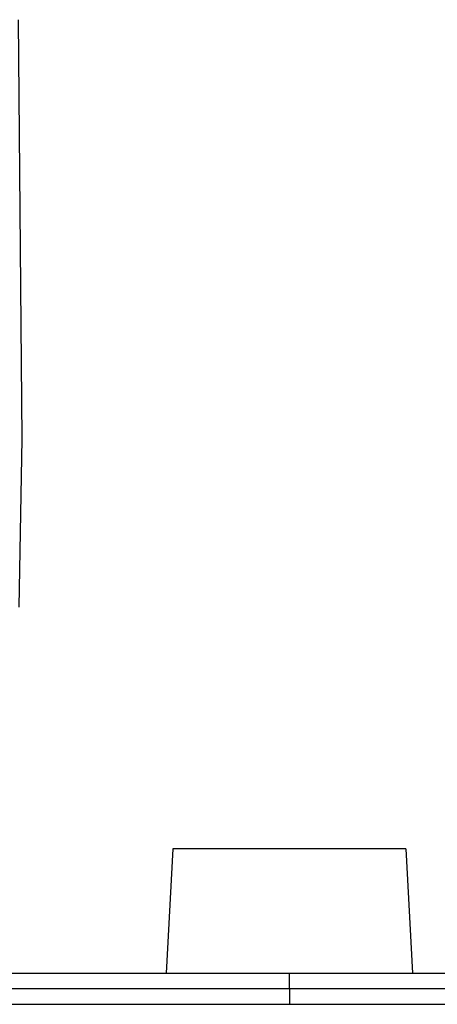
# Model space of a CAD drawing. Header units: millimetres. Extents: x 224 to 956, y 38 to 794.
# Tile 83 of 131: x 570 to 597, y 346 to 409. Entities that reach past the tile are written whole.
import ezdxf

# ---------------------------------------------------------------- set-up
doc = ezdxf.new("R2010")
doc.units = ezdxf.units.MM

msp = doc.modelspace()

# ---------------------------------------------------------------- linework, layer by layer
at = {"color": 7, "linetype": 'Continuous', "lineweight": 25}
for p, q in [((569.93, 381.89), (569.695, 408.837)), ((569.733, 371.06), (569.93, 381.89)), ((579.625, 355.526), (579.206, 347.526)), ((594.625, 355.526), (579.625, 355.526)), ((594.625, 355.526), (595.044, 347.526)), ((587.125, 346.526), (587.125, 347.526)), ((587.125, 346.526), (587.125, 345.526))]:
    msp.add_line(p, q, dxfattribs=at)
for points, knots in [([(516.125, 347.526), (516.125, 347.526), (523.605, 347.526), (550.235, 347.526), (568.295, 347.526), (587.125, 347.526)], [0, 0, 0, 0, 0.5, 0.5, 1, 1, 1, 1]), ([(587.125, 347.526), (605.955, 347.526), (624.015, 347.526), (650.644, 347.526), (658.125, 347.526), (658.125, 347.526)], [0, 0, 0, 0, 0.5, 0.5, 1, 1, 1, 1]), ([(587.125, 346.526), (568.309, 346.526), (550.262, 346.526), (523.652, 346.526), (516.177, 346.526), (516.177, 346.526)], [0, 0, 0, 0, 0.5, 0.5, 1, 1, 1, 1]), ([(658.072, 346.526), (658.072, 346.526), (650.597, 346.526), (623.987, 346.526), (605.941, 346.526), (587.125, 346.526)], [0, 0, 0, 0, 0.5, 0.5, 1, 1, 1, 1]), ([(526.625, 345.526), (526.626, 345.526), (526.627, 345.526), (526.642, 345.526), (526.664, 345.526), (526.696, 345.526), (526.737, 345.526), (526.787, 345.526), (526.846, 345.526), (526.983, 345.526), (527.255, 345.526), (527.763, 345.526), (528.414, 345.526), (529.471, 345.526), (531.14, 345.526), (533.683, 345.526), (536.74, 345.526), (540.282, 345.526), (544.276, 345.526), (548.682, 345.526), (553.459, 345.526), (558.559, 345.526), (563.935, 345.526), (568.602, 345.526), (572.419, 345.526), (575.317, 345.526), (578.244, 345.526), (580.701, 345.526), (582.674, 345.526), (584.156, 345.526), (585.64, 345.526), (586.63, 345.526), (587.125, 345.526)], [0, 0, 0, 0, 0.0078187, 0.015634, 0.0234468, 0.0312585, 0.0390702, 0.046883, 0.0546983, 0.062517, 0.0937726, 0.1250281, 0.1562837, 0.1875392, 0.2500315, 0.3125238, 0.3750161, 0.4375083, 0.5000006, 0.5624929, 0.6249851, 0.6874774, 0.7499697, 0.8124619, 0.8437175, 0.8749731, 0.9062286, 0.9374842, 0.9531178, 0.9687421, 0.9843663, 1, 1, 1, 1]), ([(587.125, 345.526), (587.372, 345.526), (587.868, 345.526), (588.61, 345.526), (589.352, 345.526), (590.093, 345.526), (590.835, 345.526), (591.575, 345.526), (592.315, 345.526), (593.794, 345.526), (596.006, 345.526), (598.932, 345.526), (601.831, 345.526), (605.648, 345.526), (610.315, 345.526), (615.69, 345.526), (620.791, 345.526), (625.567, 345.526), (629.974, 345.526), (633.967, 345.526), (637.51, 345.526), (640.567, 345.526), (643.109, 345.526), (644.779, 345.526), (645.835, 345.526), (646.486, 345.526), (646.994, 345.526), (647.297, 345.526), (647.467, 345.526), (647.558, 345.526), (647.614, 345.526), (647.621, 345.526), (647.625, 345.526)], [0, 0, 0, 0, 0.007819, 0.015634, 0.023447, 0.031259, 0.03907, 0.046883, 0.054698, 0.062517, 0.093773, 0.125028, 0.156284, 0.187539, 0.250032, 0.312524, 0.375016, 0.437508, 0.500001, 0.562493, 0.624985, 0.687477, 0.74997, 0.812462, 0.843717, 0.874973, 0.906229, 0.937484, 0.953118, 0.968742, 0.984366, 1, 1, 1, 1])]:
    msp.add_open_spline(points, degree=3, knots=knots, dxfattribs=at)

doc.saveas('drawing.dxf')
